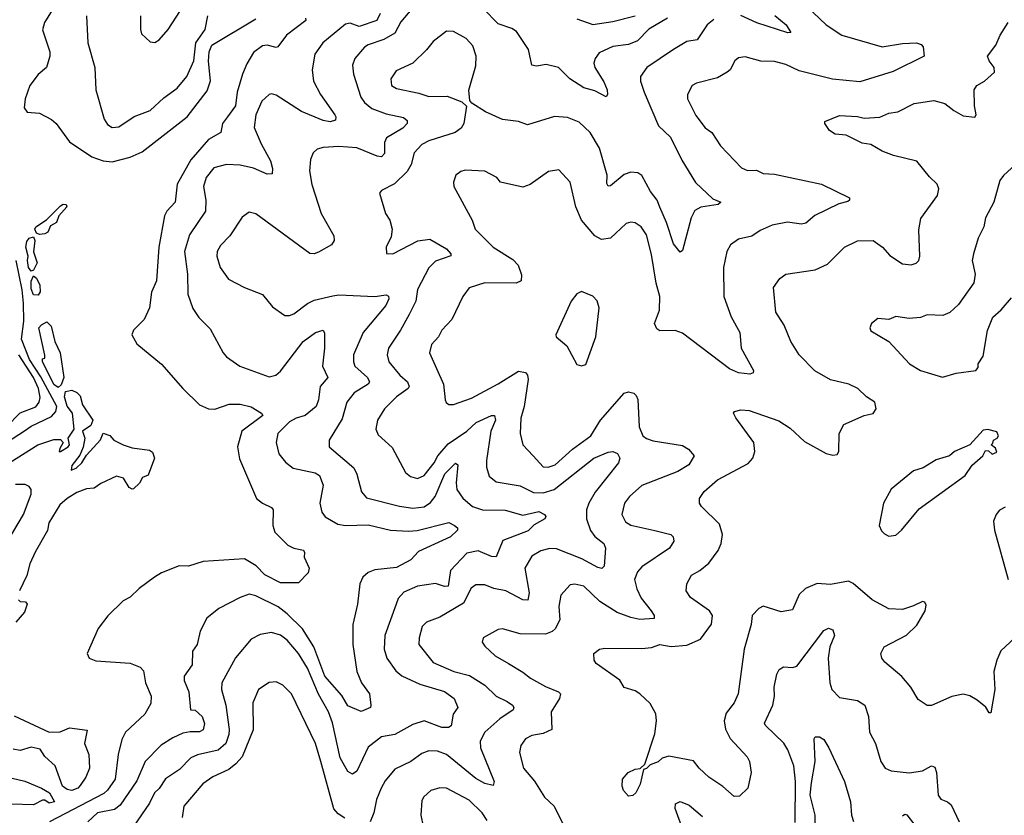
# Model space of a CAD drawing. Extents: x 1690054 to 1842981, y 782881 to 914114.
# Tile 100 of 256: x 1742323 to 1746709, y 795955 to 799498. Entities that reach past the tile are written whole.
import ezdxf

# ---------------------------------------------------------------- set-up
doc = ezdxf.new("R2010")
doc.units = 0

msp = doc.modelspace()

# ---------------------------------------------------------------- linework, layer by layer
at = {"layer": '0CON10XD'}
for points in [[(1742519.8, 799625), (1742433.2, 799485), (1742425, 799452.5), (1742457.5, 799355), (1742458.2, 799335), (1742442.5, 799285), (1742405, 799254), (1742368.6, 799205), (1742347.5, 799145), (1742343.8, 799105), (1742356.4, 799086.4), (1742411.2, 799081.2), (1742465, 799054), (1742485.4, 799035.4), (1742545, 798954.4), (1742645, 798888), (1742695, 798870), (1742735, 798865.3), (1742814.8, 798885.2), (1742869.5, 798909.5), (1743068.7, 799065), (1743158.1, 799181.9), (1743173.9, 799226.1), (1743163.8, 799313.8), (1743167.1, 799355), (1743178.7, 799385), (1743375, 799501.9)], [(1745799.5, 799585), (1745915, 799474.6), (1745985, 799428.7), (1746165, 799377.1), (1746255, 799392.5), (1746317.5, 799395), (1746337.8, 799387.8), (1746347.1, 799377.1), (1746351.2, 799335), (1746213.4, 799266.6), (1746065, 799221.7), (1745943.2, 799233.2), (1745795, 799270.7), (1745735, 799298.2), (1745685, 799311.2), (1745625, 799313.8), (1745555, 799332.5), (1745525, 799327.5), (1745508, 799315), (1745488.5, 799275), (1745475, 799264.5), (1745430.9, 799239.1), (1745337.5, 799215), (1745318.8, 799205), (1745298, 799165), (1745297.5, 799145), (1745335, 799072), (1745376.2, 799016.2), (1745406, 798996), (1745445, 798935.7), (1745538.9, 798838.9), (1745565, 798826.7), (1745605, 798828.1), (1745635, 798813.6), (1745685, 798810.4), (1745895, 798765.6), (1746020, 798705), (1746020, 798695), (1746011.2, 798688.8), (1745972.4, 798677.6), (1745865, 798625.6), (1745825, 798591.9), (1745805, 798587.8), (1745743.4, 798596.6), (1745675, 798582.2), (1745621.1, 798558.9), (1745585, 798534.4), (1745525, 798520.5), (1745490, 798495), (1745473.3, 798465), (1745457.8, 798395), (1745460, 798265), (1745491.8, 798175), (1745530.9, 798105), (1745536.9, 798035), (1745592, 797935), (1745590, 797925), (1745575, 797918.6), (1745525, 797926), (1745485, 797943.3), (1745275, 798102.5), (1745243.1, 798113.1), (1745175, 798112.5), (1745160.9, 798120.9), (1745150.4, 798145), (1745173.1, 798205), (1745174, 798265), (1745158, 798325), (1745137.7, 798452.3), (1745115, 798539.2), (1745091.9, 798575), (1745065, 798593.3), (1745045, 798596.7), (1745025, 798590.6), (1744955, 798524.6), (1744915, 798519.1), (1744884.4, 798535), (1744825.4, 798605), (1744800.5, 798665), (1744775.5, 798775), (1744725, 798830), (1744678.3, 798821.7), (1744596.6, 798763.4), (1744565, 798752.2), (1744465, 798774), (1744448.8, 798795), (1744395, 798822.9), (1744307.9, 798827.9), (1744287.6, 798822.4), (1744266, 798805), (1744255.8, 798775), (1744257.1, 798755), (1744339.2, 798605), (1744351.4, 798565), (1744431.9, 798485), (1744520.2, 798430.2), (1744543.1, 798405), (1744558.8, 798361.2), (1744556.2, 798335), (1744535, 798324.4), (1744395, 798325.4), (1744325, 798304.3), (1744297.1, 798265), (1744247.6, 798162.4), (1744204, 798116), (1744188.9, 798085), (1744158, 798052), (1744149.4, 798015), (1744211.1, 797875), (1744218, 797805), (1744222.7, 797792.7), (1744235, 797784.2), (1744255, 797784.3), (1744335, 797812.5), (1744455, 797876.1), (1744545, 797932.9), (1744576.6, 797926.6), (1744585.7, 797915), (1744587.5, 797895), (1744570, 797775), (1744555.9, 797724.1), (1744551.8, 797655), (1744564.3, 797605), (1744611.1, 797555), (1744655, 797506.4), (1744677.5, 797505), (1744708.6, 797515), (1744785.2, 797584.8), (1744866.8, 797645), (1744910, 797715), (1745015, 797834.4), (1745035, 797840), (1745058, 797835), (1745069.4, 797825), (1745076.6, 797806.6), (1745082.9, 797685), (1745098.5, 797645), (1745115, 797632.3), (1745145, 797622), (1745275, 797600.9), (1745302.5, 797585), (1745328, 797555), (1745303.1, 797515), (1745255, 797485.4), (1745095, 797422.9), (1745038.9, 797375), (1745017.5, 797345), (1745005.5, 797295), (1745021.2, 797261.2), (1745046.1, 797246.1), (1745152.6, 797222.6), (1745223.8, 797205), (1745234.2, 797195), (1745237.1, 797175), (1745217.1, 797145), (1745095, 797061.9), (1745075, 797039.2), (1745062.3, 797005), (1745072.6, 796962.6), (1745091.9, 796921.9), (1745136.5, 796865), (1745148.6, 796845), (1745148.7, 796831.3), (1745085, 796827.1), (1745045.2, 796835.2), (1744985, 796858.6), (1744906.8, 796906.8), (1744836.2, 796975), (1744795.6, 796984.4), (1744775, 796980.6), (1744733.8, 796935), (1744724.7, 796885), (1744729.3, 796825), (1744708.5, 796785), (1744695, 796773.5), (1744665, 796762.1), (1744552.6, 796762.6), (1744474.3, 796785.7), (1744455, 796782.5), (1744387.5, 796745), (1744383.3, 796725), (1744395, 796707.5), (1744441.2, 796665), (1744501.1, 796631.1), (1744565, 796592.5), (1744598, 796565), (1744665, 796528.2), (1744723.8, 796505), (1744732.5, 796495), (1744727.5, 796475), (1744691, 796415), (1744693.3, 796336.7), (1744655, 796319.1), (1744605, 796310.8), (1744575.7, 796295), (1744554.7, 796265.3), (1744549.2, 796235), (1744568, 796165), (1744616.5, 796106.5), (1744661.4, 796035), (1744704.3, 795995), (1744778, 795845)], [(1744085.6, 799565), (1744021.3, 799488.7), (1743995, 799438.7), (1743945, 799410), (1743875, 799386.2), (1743858.9, 799375), (1743815.5, 799325), (1743805.5, 799295), (1743810, 799255), (1743843.1, 799153.1), (1743859.8, 799129.7), (1743892.1, 799102.1), (1743955, 799078.4), (1744032.4, 799062.4), (1744048.6, 799048.6), (1744049.4, 799035), (1744030.5, 799015), (1743957.6, 798972.4), (1743948.8, 798951.2), (1743948.3, 798901.7), (1743935, 798886.7), (1743915, 798889.7), (1743825, 798927.8), (1743745, 798933.2), (1743675, 798929.1), (1743648.3, 798921.7), (1743630, 798905), (1743618.9, 798875), (1743614.6, 798824.6), (1743624.6, 798764.6), (1743666.5, 798635), (1743721.9, 798535), (1743724.3, 798515), (1743712.5, 798495), (1743655, 798462.2), (1743635, 798455.6), (1743615, 798457.1), (1743375, 798634), (1743345, 798641.2), (1743315, 798618.8), (1743260, 798535), (1743218.1, 798491.9), (1743202.5, 798465), (1743202.2, 798445), (1743216.9, 798395), (1743253, 798343), (1743325, 798305.6), (1743405, 798273.8), (1743449.1, 798219.1), (1743505, 798181.2), (1743525, 798180), (1743545, 798187.8), (1743605.8, 798234.2), (1743635, 798248.5), (1743718.5, 798268.5), (1743745, 798272.5), (1743905, 798265.2), (1743955, 798272.2), (1743966.4, 798266.4), (1743967.5, 798255), (1743954.6, 798225), (1743852.9, 798105), (1743810.3, 798005), (1743809.6, 797975), (1743816.1, 797955), (1743872.7, 797905), (1743880.8, 797885), (1743875.2, 797874.8), (1743813.3, 797836.7), (1743781.1, 797795), (1743759.2, 797720.8), (1743702.2, 797625), (1743702.5, 797595), (1743811.9, 797501.9), (1743824.7, 797474.7), (1743845.6, 797395), (1743867.9, 797367.9), (1744015, 797330.8), (1744075, 797322.2), (1744125, 797327.9), (1744152.4, 797347.6), (1744174, 797375), (1744216.6, 797475), (1744265, 797522.5), (1744275.4, 797515), (1744267.8, 797435), (1744270.5, 797405), (1744296.5, 797366.5), (1744339.7, 797329.7), (1744385, 797315.7), (1744485, 797312.9), (1744565, 797291.4), (1744635, 797307.6), (1744660.8, 797295), (1744666.2, 797285), (1744662, 797275), (1744615, 797248.9), (1744588.6, 797221.4), (1744475, 797179.1), (1744445, 797105.7), (1744425, 797107.9), (1744365, 797131.9), (1744315, 797121.5), (1744242.3, 797045), (1744231.1, 796975), (1744215, 796973.7), (1744175, 796986.7), (1744095, 796974.5), (1744035, 796947.8), (1744009.8, 796920.2), (1744000.5, 796895), (1743950, 796755), (1743946.5, 796695), (1743958.9, 796655), (1743998.5, 796598.5), (1744025.9, 796575.9), (1744105, 796538.6), (1744215, 796505.3), (1744258.1, 796475), (1744274.3, 796435), (1744254.4, 796405), (1744245, 796353.8), (1744233.8, 796346.2), (1744204.1, 796345.9), (1744124.8, 796375.2), (1744075, 796359.5), (1743995, 796314.7), (1743935, 796304.1), (1743875, 796257.9), (1743825, 796151.4), (1743805, 796138.1), (1743785, 796149.4), (1743750.3, 796210.3), (1743716.7, 796366.7), (1743698.8, 796415), (1743653.9, 796493.9), (1743605, 796609.6), (1743564.7, 796675), (1743514.7, 796734.7), (1743485, 796756.5), (1743445, 796769.4), (1743395, 796760.5), (1743355, 796738.6), (1743284.2, 796655.8), (1743224, 796545), (1743221.6, 796515), (1743241.1, 796445), (1743256.5, 796336.5), (1743255.6, 796315), (1743241.6, 796275), (1743208.1, 796245), (1743115.8, 796224.2), (1743085, 796211.2), (1743035, 796159.1), (1742972.5, 796117.5), (1742945.3, 796074.7), (1742923.8, 796055), (1742901.1, 796008.9), (1742830.8, 795905)], [(1742862.2, 799515), (1742860.8, 799455), (1742866.2, 799435), (1742905, 799398.8), (1742925, 799396), (1742945, 799408), (1742984.2, 799455), (1743056.4, 799563.6)], [(1745208.6, 799505), (1745125, 799455.7), (1745075, 799403.6), (1745035, 799387.5), (1744965, 799378.2), (1744905, 799350), (1744885.8, 799325), (1744880.8, 799305), (1744885.6, 799285), (1744925, 799222), (1744939.5, 799185), (1744940.8, 799165), (1744935, 799154.2), (1744885, 799181.1), (1744835.8, 799195), (1744773.8, 799235), (1744722.5, 799285), (1744668.8, 799298.8), (1744625, 799290.6), (1744605, 799296), (1744589.1, 799365), (1744535.6, 799445), (1744515, 799459.5), (1744455, 799479.6), (1744388.1, 799548.1)], [(1743596, 799505), (1743597.5, 799495), (1743511.3, 799428.7), (1743472.7, 799377.3), (1743465, 799374.2), (1743425, 799384.6), (1743405, 799381.1), (1743365, 799351.5), (1743335, 799301.5), (1743315.8, 799255), (1743291.6, 799175), (1743284.6, 799115), (1743248.8, 799065), (1743226.6, 799035), (1743220, 798995), (1743165, 798964.1), (1743085, 798874.1), (1743025.2, 798765), (1743015.2, 798684.8), (1742978.5, 798645), (1742967.9, 798625), (1742942.5, 798485), (1742932.1, 798335), (1742911.1, 798285), (1742901.8, 798215), (1742877.2, 798162.8), (1742830, 798115), (1742822.5, 798095), (1742845, 798053.8), (1742955, 797964.3), (1743050.6, 797855), (1743125, 797783.1), (1743165, 797765.5), (1743193, 797763), (1743256.7, 797785), (1743305, 797786), (1743355, 797774.4), (1743400, 797745), (1743405.7, 797735), (1743312.2, 797665), (1743293.6, 797595), (1743302.4, 797542.4), (1743378.6, 797365), (1743404.7, 797344.7), (1743445.5, 797325.5), (1743452.5, 797315), (1743451.4, 797245), (1743459.4, 797215), (1743518.3, 797158.3), (1743545, 797143.8), (1743587.5, 797135), (1743592.5, 797125), (1743590, 797105), (1743613.3, 797055), (1743608.8, 797035), (1743565, 796990), (1743485, 796989.4), (1743415.7, 797025), (1743376.2, 797066.2), (1743325, 797097.1), (1743140, 797085), (1743075, 797064.2), (1743034.1, 797065.9), (1742955, 797034), (1742924.5, 797015.5), (1742855, 796964.3), (1742815, 796925.8), (1742785, 796909.2), (1742716.3, 796843.7), (1742673.6, 796786.4), (1742623.3, 796675), (1742632.5, 796655), (1742663, 796643), (1742815, 796632.9), (1742860, 796615), (1742875, 796597.5), (1742883.3, 796545), (1742908.5, 796485), (1742907.9, 796452.1), (1742881.4, 796405), (1742794.7, 796325.3), (1742778.4, 796291.6), (1742762, 796225), (1742748.2, 796115), (1742715, 796067.3), (1742697.7, 796052.3), (1742456.9, 795925)], [(1742621.1, 799515), (1742626.5, 799395), (1742658.2, 799285), (1742663.3, 799185), (1742699.4, 799055), (1742715, 799030.8), (1742735, 799017.8), (1742765, 799021.1), (1742833.7, 799066.3), (1742905, 799093.9), (1742965, 799150), (1743025, 799192.7), (1743067.7, 799245), (1743098.4, 799315), (1743108.1, 799395), (1743149.3, 799455), (1743161.9, 799515)], [(1743928.5, 799525), (1743914.8, 799495.2), (1743835, 799468.2), (1743795, 799482.7), (1743775, 799477.6), (1743673.6, 799395), (1743637.7, 799345), (1743625.5, 799275), (1743631.5, 799225), (1743663.1, 799165), (1743727.3, 799075), (1743732.2, 799065), (1743729.4, 799050.6), (1743706.4, 799043.7), (1743675, 799048.6), (1743579.3, 799089.3), (1743465, 799161.8), (1743445, 799167.8), (1743435, 799164.4), (1743401.8, 799135), (1743375.4, 799075), (1743368, 799018), (1743398.5, 798945), (1743440.1, 798870.1), (1743450, 798835), (1743447.8, 798812.2), (1743425, 798810.5), (1743365, 798837.5), (1743305, 798850.9), (1743245, 798852.9), (1743187.7, 798837.7), (1743154.6, 798795), (1743142.7, 798755), (1743153.1, 798695), (1743150.8, 798645), (1743079.9, 798540.1), (1743057.8, 798465), (1743071.3, 798365), (1743072.5, 798275), (1743095, 798212.5), (1743121.2, 798171.2), (1743171.7, 798121.7), (1743229.4, 798015), (1743245, 797997.1), (1743303.8, 797955), (1743435, 797906.9), (1743464.6, 797915.4), (1743485, 797933.1), (1743585.6, 798065), (1743640.8, 798105), (1743675, 798116), (1743681.2, 798101.2), (1743681.5, 798035), (1743672, 797955), (1743695.3, 797905), (1743661.1, 797865), (1743654, 797805), (1743643.6, 797775), (1743595, 797734.6), (1743555, 797723.6), (1743525, 797706.8), (1743473.3, 797655), (1743465.4, 797615), (1743477.9, 797565), (1743507, 797527), (1743541.1, 797501.1), (1743639.9, 797479.9), (1743658.6, 797468.6), (1743674.6, 797425), (1743660, 797345), (1743669.1, 797305), (1743684.1, 797284.1), (1743741, 797251), (1743775, 797245.3), (1743875, 797249), (1743975, 797224.8), (1744055, 797220), (1744093.6, 797223.7), (1744235, 797258.1), (1744260, 797245), (1744273.8, 797235), (1744274, 797225), (1744241.5, 797195), (1744099.2, 797129.2), (1744065, 797093.1), (1744002, 797058), (1743905, 797048), (1743875, 797036.4), (1743852.2, 797015), (1743838.2, 796985), (1743827.9, 796895), (1743806.5, 796805), (1743806.9, 796715), (1743825.3, 796595), (1743845.2, 796545.3), (1743881.1, 796495), (1743888, 796445), (1743885.5, 796434.5), (1743845, 796417.5), (1743785, 796441.9), (1743757.7, 796487.7), (1743683, 796575), (1743633.8, 796705), (1743582.4, 796785), (1743515, 796852.1), (1743475, 796882.4), (1743375, 796932.3), (1743345, 796939.1), (1743305.4, 796924.6), (1743210.8, 796875), (1743156.7, 796833.3), (1743126.7, 796775), (1743114.5, 796715.5), (1743092.9, 796685), (1743092.2, 796625), (1743055.4, 796575), (1743055.4, 796555), (1743076.2, 796505), (1743084.2, 796425), (1743105, 796423.6), (1743135.9, 796395), (1743146.1, 796363.9), (1743140.5, 796335), (1743125, 796326.2), (1743083, 796327), (1743049.6, 796320.4), (1743005, 796300), (1742953.6, 796266.4), (1742882, 796195), (1742845, 796108.2), (1742770.8, 795999.2), (1742745, 795980.5), (1742669.5, 795965), (1742626.2, 795925)], [(1745415, 799499.6), (1745385.6, 799475), (1745341.4, 799408.6), (1745295, 799400.5), (1745234.8, 799365.2), (1745117.1, 799285), (1745088.9, 799245), (1745088.5, 799225), (1745104.7, 799174.7), (1745168.8, 799025), (1745221.5, 798975), (1745272.9, 798872.9), (1745333.6, 798773.6), (1745410.9, 798700.9), (1745446.7, 798685), (1745435, 798674.4), (1745357.2, 798662.8), (1745331.1, 798648.9), (1745313.9, 798616.1), (1745275, 798470), (1745265, 798462.5), (1745235, 798500), (1745204.7, 798595), (1745175, 798662.9), (1745162.1, 798695), (1745133.3, 798733.3), (1745095, 798804.3), (1745075.9, 798815.9), (1745045, 798818.8), (1745015, 798808.5), (1744955, 798758.8), (1744945, 798756.7), (1744938.3, 798768.3), (1744940, 798805), (1744906.2, 798926.2), (1744864.4, 798995), (1744815, 799042.1), (1744762.9, 799062.9), (1744705, 799067.3), (1744585, 799029.4), (1744544.6, 799044.6), (1744473.9, 799053.9), (1744397.6, 799087.6), (1744337, 799127), (1744328.3, 799138.3), (1744323.9, 799183.9), (1744355, 799292.5), (1744356.5, 799335), (1744341.8, 799381.8), (1744312, 799415), (1744255, 799445.7), (1744225, 799447.1), (1744165, 799400.6), (1744135, 799363.1), (1744075, 799304.5), (1744000.3, 799269.7), (1743976.9, 799235), (1743980, 799205), (1744001.3, 799191.3), (1744101.3, 799171.3), (1744145, 799156.1), (1744227.3, 799157.3), (1744292.5, 799132.5), (1744313, 799113), (1744301.9, 799035), (1744290, 799015), (1744262.5, 798995), (1744145, 798959.1), (1744115, 798942.7), (1744081.1, 798905), (1744067, 798853), (1744048.7, 798821.3), (1743993.3, 798766.7), (1743935, 798738), (1743926.2, 798725), (1743953.1, 798635), (1743971.4, 798605), (1743982.9, 798565), (1743978.3, 798531.7), (1743956, 798485), (1743956.7, 798456.7), (1743985, 798455.8), (1744096.5, 798513.5), (1744149.7, 798520.3), (1744225, 798477.3), (1744244.4, 798455), (1744243.1, 798446.9), (1744175, 798422.5), (1744145, 798392.2), (1744095, 798295.8), (1744087.1, 798245), (1744058.2, 798185), (1744020, 798115), (1743965.4, 798035), (1743960.4, 798005), (1743967.9, 797975), (1744016.4, 797915), (1744050.4, 797885), (1744058.7, 797865), (1744053.6, 797855), (1744002.2, 797817.8), (1743947.5, 797765), (1743916.5, 797715), (1743908.9, 797675), (1743919.8, 797649.8), (1743983, 797593), (1744041.9, 797481.9), (1744063.6, 797463.7), (1744095, 797455.3), (1744125, 797468.5), (1744169.5, 797525), (1744185.3, 797555), (1744231.2, 797608.8), (1744314.6, 797665), (1744356.2, 797703.8), (1744425, 797735.5), (1744437.5, 797735), (1744442.5, 797715), (1744422.1, 797665), (1744402.9, 797535), (1744402.9, 797505), (1744414.5, 797465), (1744445, 797440), (1744552.6, 797422.6), (1744611.8, 797391.8), (1744655, 797391.3), (1744703.2, 797405), (1744881.1, 797545), (1744945, 797571.8), (1744965, 797574.3), (1744985.5, 797565.5), (1744995.8, 797545), (1744990, 797525), (1744885.9, 797394.1), (1744857.8, 797345), (1744848.4, 797315), (1744848, 797275), (1744865, 797223.1), (1744885, 797196.2), (1744924.7, 797165), (1744932.5, 797145), (1744926.2, 797063.8), (1744915.5, 797054.5), (1744898.3, 797058.3), (1744827, 797097), (1744715, 797140.8), (1744685, 797143.2), (1744645, 797132.9), (1744605, 797108.9), (1744573.9, 797055), (1744593.1, 796945), (1744587.3, 796912.7), (1744565, 796914.7), (1744488, 796955), (1744434.8, 796964.7), (1744395, 796981.1), (1744355, 796980.4), (1744334.2, 796965.8), (1744300.3, 796899.7), (1744195, 796837.5), (1744135.8, 796815), (1744116.7, 796795), (1744101.9, 796745), (1744100.6, 796715), (1744165, 796635.6), (1744257.1, 796595), (1744326.7, 796576.7), (1744395, 796533.6), (1744445.3, 796485.3), (1744495, 796460.9)], [(1744805, 799502.1), (1744876.6, 799476.6), (1744965, 799490.3), (1745065.3, 799514.7)], [(1746755, 796745.7), (1746693.1, 796686.9), (1746675.6, 796645.6), (1746662.2, 796595), (1746666, 796515), (1746648.3, 796411.7), (1746641.7, 796411.7), (1746626.4, 796436.4), (1746587.3, 796467.3), (1746555, 796486), (1746526.1, 796493.9), (1746475, 796484), (1746385, 796444), (1746365, 796444), (1746325, 796470), (1746291.9, 796525), (1746252.4, 796572.4), (1746176.6, 796636.6), (1746162.9, 796655), (1746159.4, 796675), (1746174.3, 796705), (1746272.6, 796757.4), (1746319.1, 796800.9), (1746356.9, 796865), (1746361.2, 796891.2), (1746355, 796903.8), (1746345, 796907.5), (1746305, 796886.9), (1746255, 796871.1), (1746195, 796874.5), (1746120, 796915), (1746035, 796987.1), (1746015, 796996.9), (1745935, 796982.5), (1745875, 796986.7), (1745823.8, 796965), (1745795, 796938), (1745765, 796870), (1745715, 796860.8), (1745635, 796885.7), (1745615, 796875.8), (1745585.5, 796844.5), (1745580.6, 796805), (1745550.5, 796695), (1745523.1, 796495), (1745505, 796456.2), (1745470.7, 796409.3), (1745460.6, 796375), (1745467.6, 796337.6), (1745487.2, 796297.2), (1745562.9, 796215), (1745574.2, 796195), (1745582, 796145), (1745566.7, 796075), (1745529.7, 796040.3), (1745505, 796038.8), (1745455, 796082.5), (1745392.5, 796125), (1745349.2, 796165), (1745325, 796196.7), (1745215, 796217.5), (1745185, 796208.8), (1745167, 796193), (1745131.2, 796178.8), (1745115, 796162.5), (1745101.7, 796158.3), (1745086.2, 796093.8), (1745067.5, 796055), (1745055, 796042.5), (1745035, 796040), (1745013.3, 796065), (1745006.7, 796085), (1745008.8, 796115), (1745033.8, 796145), (1745065, 796160), (1745087.5, 796162.5), (1745107, 796183), (1745152.7, 796317.3), (1745160, 796375), (1745156.1, 796406.1), (1745132, 796452), (1745085.3, 796495.3), (1745065, 796508.5), (1745015, 796524.4), (1744996.8, 796556.8), (1744891.3, 796631.3), (1744882, 796645), (1744881.2, 796675), (1744905.8, 796694.2), (1744930.3, 796699.7), (1745095, 796697.1), (1745137.4, 796702.6), (1745175, 796715.4), (1745225, 796706.7), (1745295, 796711.8), (1745355, 796738.8), (1745405, 796806.2), (1745409.4, 796845), (1745395.3, 796865.3), (1745311.2, 796925), (1745292.5, 796955), (1745294.3, 796985), (1745315.6, 797024.4), (1745352, 797045), (1745392.7, 797077.3), (1745435, 797134.3), (1745447.7, 797165), (1745453.1, 797205), (1745440.8, 797250.8), (1745359.7, 797329.7), (1745350.8, 797345), (1745350.8, 797365), (1745372.7, 797397.3), (1745432, 797448), (1745567.8, 797522.2), (1745588.5, 797545), (1745597.8, 797575), (1745593.1, 797615), (1745513.3, 797725), (1745502.5, 797745), (1745507, 797753), (1745535, 797761.2), (1745572.3, 797757.7), (1745705, 797711.1), (1745755, 797679.4), (1745819.3, 797619.3), (1745915, 797566.5), (1745945, 797558.1), (1745965, 797562), (1745972, 797575), (1745973.6, 797655), (1745994.7, 797695.3), (1746085, 797735.8), (1746125, 797743.8), (1746138, 797765), (1746132, 797795), (1746095, 797818), (1746055.8, 797855), (1746015.9, 797874.1), (1745935, 797893.8), (1745865, 797933.6), (1745795.6, 798005), (1745757.8, 798065), (1745727.6, 798137.6), (1745690.6, 798195), (1745681.2, 798305), (1745708.8, 798345), (1745735, 798364.2), (1745866.1, 798383.9), (1745921.4, 798408.6), (1745997.5, 798485), (1746055, 798513.3), (1746125, 798514.4), (1746165.6, 798485), (1746198.2, 798448.2), (1746255, 798411.1), (1746293.6, 798406.4), (1746316.2, 798413.8), (1746328.1, 798425), (1746332.2, 798445), (1746328, 798562), (1746337.6, 798612.4), (1746410.5, 798715), (1746416.5, 798745), (1746409.4, 798765), (1746375, 798798), (1746318.6, 798868.6), (1746215, 798892.9), (1746165, 798912.5), (1746115, 798942), (1746075, 798948.8), (1746005, 798983.3), (1745955, 798988.8), (1745930, 799005), (1745910, 799035), (1745910, 799045), (1745975, 799071.2), (1746055, 799067.1), (1746085, 799060), (1746155, 799064.4), (1746195, 799081.1), (1746235, 799087.1), (1746307.5, 799125), (1746395, 799137.8), (1746444, 799125), (1746483.3, 799093.3), (1746525, 799069.6), (1746576.8, 799063.2), (1746583.8, 799075), (1746575.5, 799115), (1746574.7, 799185.3), (1746585.8, 799205), (1746620, 799225), (1746665.8, 799265), (1746664, 799285), (1746640.8, 799315), (1746634.3, 799335), (1746670.8, 799385), (1746690.2, 799429.8), (1746725.4, 799485)], [(1745686.6, 799516.6), (1745736.7, 799475), (1745758.3, 799441.7), (1745745, 799438.8), (1745606.1, 799483.9), (1745535, 799516.1)], [(1746795, 798888), (1746705, 798804), (1746688.7, 798781.3), (1746661.4, 798685), (1746625.6, 798615), (1746616.9, 798575), (1746592.5, 798525), (1746571.2, 798455), (1746566.2, 798425), (1746578.6, 798365), (1746573.2, 798326.8), (1746505, 798230), (1746465.8, 798194.2), (1746435, 798181.2), (1746365, 798183.3), (1746335, 798171.2), (1746285, 798166.7), (1746225, 798176.7), (1746195, 798163.3), (1746145, 798166.7), (1746116.7, 798145), (1746110, 798125), (1746115, 798112.5), (1746194.2, 798064.2), (1746286.7, 797965), (1746335, 797936.2), (1746433.3, 797906.7), (1746495, 797923.3), (1746582.5, 797935), (1746591.7, 797948.3), (1746592.5, 797965), (1746615, 798000), (1746633.9, 798113.9), (1746657, 798173), (1746695, 798206.2), (1746740.3, 798259.7)], [(1742412.1, 798542.1), (1742398, 798548), (1742390.4, 798565), (1742395.4, 798575), (1742442.6, 798607.4), (1742505, 798669.6), (1742517, 798677), (1742530.8, 798675), (1742533.3, 798665), (1742497.5, 798625), (1742487.1, 798595), (1742460.2, 798579.8), (1742448.7, 798551.3), (1742435, 798543.8), (1742412.1, 798542.1)], [(1742375, 798378.8), (1742362.5, 798395), (1742357.5, 798425), (1742361.1, 798445), (1742350.9, 798485), (1742355, 798509.5), (1742365, 798524.5), (1742385, 798530.8), (1742391.1, 798515), (1742384.3, 798464.3), (1742400.8, 798415), (1742385, 798382.5), (1742375, 798378.8)], [(1742265.3, 797615), (1742345, 797667.3), (1742375, 797688.4), (1742465, 797730.5), (1742485, 797753.2), (1742489.4, 797775), (1742417.3, 797907.3), (1742366.4, 797985), (1742331.8, 798075), (1742341.2, 798155), (1742340.7, 798235), (1742335.1, 798295), (1742308, 798425)], [(1742405, 798270.8), (1742385, 798273.1), (1742375, 798300), (1742375, 798333.3), (1742385, 798357.5), (1742397.6, 798347.6), (1742413.5, 798315), (1742414.4, 798285.6), (1742405, 798270.8)], [(1744825, 797956.7), (1744845, 797962.5), (1744888.8, 798085), (1744903.8, 798215), (1744896.1, 798246.1), (1744876.4, 798266.4), (1744825, 798287.5), (1744805, 798276.7), (1744780, 798245), (1744711.2, 798095), (1744713.3, 798085), (1744760, 798045), (1744805, 797962.5), (1744825, 797956.7)], [(1742495, 797860), (1742475, 797873.1), (1742424.3, 797975.7), (1742425, 797987.5), (1742435, 797990), (1742435.8, 798004.2), (1742408.8, 798125), (1742420.5, 798139.5), (1742445, 798152.5), (1742463.1, 798133.1), (1742479.6, 798065), (1742503.6, 798015), (1742519.6, 797905), (1742508.1, 797871.9), (1742495, 797860)], [(1742265.3, 797685), (1742325, 797747), (1742395.8, 797774.2), (1742410.8, 797795), (1742415.2, 797815), (1742406.6, 797855), (1742385, 797904.8), (1742319.9, 798005)], [(1742251.9, 797508.1), (1742403.8, 797605), (1742475, 797628), (1742505, 797628.8), (1742517.5, 797615), (1742501.7, 797588.3), (1742500, 797575), (1742505, 797574.2), (1742540, 797595), (1742545.6, 797605), (1742538.8, 797635), (1742566.2, 797675), (1742558.6, 797745), (1742535, 797777.3), (1742522.3, 797817.7), (1742527.3, 797842.7), (1742555, 797848.6), (1742577.6, 797837.6), (1742592.1, 797822.1), (1742602.9, 797782.9), (1742648.9, 797715), (1742639.6, 797690.4), (1742603.3, 797665), (1742613.1, 797635), (1742606.4, 797593.6), (1742591.7, 797558.3), (1742555, 797513.3), (1742552.3, 797492.3), (1742575, 797500), (1742600, 797525), (1742621.2, 797558.8), (1742683.6, 797626.4), (1742695, 797656.7), (1742725, 797646.7), (1742742.5, 797625), (1742785, 797604), (1742825, 797591.4), (1742901.2, 797581.2), (1742915, 797572.5), (1742923.3, 797545), (1742895, 797470), (1742870.7, 797459.3), (1742856.4, 797433.6), (1742830.7, 797409.3), (1742825, 797406.7), (1742811.2, 797415), (1742786.5, 797456.5), (1742755, 797464.4), (1742685, 797432.9), (1742655, 797412.1), (1742621.4, 797408.6), (1742577.3, 797392.7), (1742535, 797365.6), (1742502.6, 797337.4), (1742453.4, 797256.6), (1742446.6, 797223.4), (1742393, 797127), (1742369.2, 797075), (1742355, 797023.3), (1742322, 796955)], [(1746195, 797198), (1746225, 797202.5), (1746250.8, 797225), (1746329.8, 797320.2), (1746535, 797468), (1746565, 797513.8), (1746612.5, 797555), (1746625, 797580), (1746638.3, 797578.3), (1746655, 797563.3), (1746675, 797572.5), (1746669.3, 797589.3), (1746650, 797605), (1746658.3, 797611.7), (1746660, 797625), (1746676.4, 797633.6), (1746682.5, 797645), (1746675, 797662.5), (1746635, 797672.5), (1746615, 797670), (1746555.8, 797604.2), (1746487.5, 797575), (1746465, 797556.2), (1746405, 797538), (1746347.9, 797502.1), (1746305, 797488.8), (1746205, 797406.7), (1746170, 797345), (1746151.2, 797245), (1746161.2, 797221.2), (1746175, 797208.8), (1746195, 797198)], [(1742225, 797100.6), (1742341.1, 797295), (1742374.2, 797385), (1742374, 797405), (1742365, 797418.8), (1742347.3, 797427.3), (1742305, 797428)], [(1746712.4, 797327.6), (1746686.8, 797313.2), (1746672.5, 797295), (1746661.2, 797265), (1746664.6, 797225), (1746725.4, 797005)], [(1742317.5, 796915), (1742325, 796907.5), (1742350, 796905), (1742356.2, 796895), (1742345, 796860), (1742306, 796815)], [(1745777, 795923), (1745778.3, 796105), (1745771.2, 796175), (1745745, 796245.6), (1745726.6, 796276.6), (1745644.8, 796354.8), (1745640.4, 796365), (1745678.4, 796445), (1745685.8, 796485), (1745683.2, 796525), (1745696.2, 796583.8), (1745705.5, 796604.5), (1745725.7, 796615.7), (1745765, 796612.7), (1745785, 796619.5), (1745905, 796777.5), (1745925, 796788), (1745945, 796781.2), (1745953.1, 796755), (1745932.1, 796705), (1745924.6, 796655), (1745931.5, 796545), (1745940, 796515), (1745975, 796478.9), (1746055, 796466.5), (1746087.1, 796445), (1746104.4, 796395), (1746107.8, 796325), (1746134.4, 796275), (1746158.6, 796195), (1746178.8, 796165), (1746205, 796152.5), (1746285, 796143.3), (1746345, 796152.3), (1746385, 796174.4), (1746398.9, 796168.9), (1746406.2, 796145), (1746413.8, 796043.8), (1746426.2, 796026.2), (1746455.3, 796015.3), (1746471.5, 796001.5), (1746507.1, 795925)], [(1743772.2, 795942.2), (1743741.4, 795961.4), (1743723, 795983), (1743664.7, 796195), (1743640.4, 796275), (1743534.1, 796495), (1743495, 796534.6), (1743465, 796548.6), (1743435, 796545.6), (1743387.5, 796515), (1743362.3, 796455), (1743363.4, 796335), (1743314.8, 796215.2), (1743286.8, 796183.2), (1743255, 796158.7), (1743184.3, 796125.7), (1743138.5, 796095), (1743054.5, 795995), (1743046.7, 795945)], [(1744495, 796460.9), (1744518.6, 796445), (1744524.4, 796435), (1744521.9, 796425), (1744462.2, 796385), (1744395, 796325.6), (1744373.8, 796285), (1744376.2, 796255), (1744436.4, 796105), (1744432, 796088), (1744395, 796096.7), (1744355, 796118.1), (1744225, 796225.3), (1744185, 796240.8), (1744145, 796242.1), (1744115, 796229.6), (1744065, 796193.8), (1743995, 796160.8), (1743951.7, 796108.3), (1743932.9, 796075), (1743912.2, 796025), (1743900, 795965), (1743885, 795925.8)], [(1742298.3, 796398.3), (1742455, 796325.6), (1742504.2, 796325.8), (1742545, 796343.8), (1742623.6, 796333.6), (1742612.7, 796275), (1742630.9, 796225), (1742634.5, 796165), (1742618.5, 796125), (1742592.7, 796087.3), (1742582.1, 796075), (1742555, 796064.5)], [(1745866.8, 795905), (1745867, 795955), (1745844.1, 796045), (1745849.3, 796099.3), (1745865.9, 796195), (1745861.4, 796295), (1745865.9, 796304.1), (1745885, 796304.3), (1745905, 796292), (1745927.5, 796255), (1745996.4, 796105), (1746024.2, 796014.2), (1746028, 795955), (1746036.6, 795926.6)], [(1742555, 796064.5), (1742535, 796069), (1742513.6, 796085), (1742480.8, 796175), (1742435.9, 796215.9), (1742415, 796248.5), (1742375, 796258.8), (1742326.2, 796243.8), (1742295, 796249.6)], [(1741874.1, 795905.9), (1741935, 796030.2), (1741991.7, 796085), (1742115, 796125.7), (1742265, 796126), (1742346.9, 796106.9), (1742420.6, 796075), (1742455.5, 796055), (1742477.8, 796015), (1742455, 796008.1), (1742435, 796022.2), (1742425, 796022.1), (1742385, 796001.6), (1742285.7, 796004.3), (1742195, 795977.5), (1742165, 795993.8), (1742142.5, 795967.5), (1742093.8, 795956.2), (1742051.2, 795925)], [(1744405, 795930.8), (1744383.6, 795965), (1744325, 796022.7), (1744225, 796075.5), (1744195, 796076.9), (1744155, 796064.4), (1744123.3, 796036.7), (1744115, 796020), (1744110, 795955), (1744120, 795905)], [(1745305, 795814.4), (1745243.5, 795985), (1745244.6, 796005.4), (1745265, 796016.5), (1745305, 795999.5), (1745365, 795949.1)], [(1746255, 795952), (1746265, 795960), (1746275, 795956.7), (1746314.3, 795904.3)]]:
    msp.add_lwpolyline(points, dxfattribs=at)

doc.saveas('drawing.dxf')
